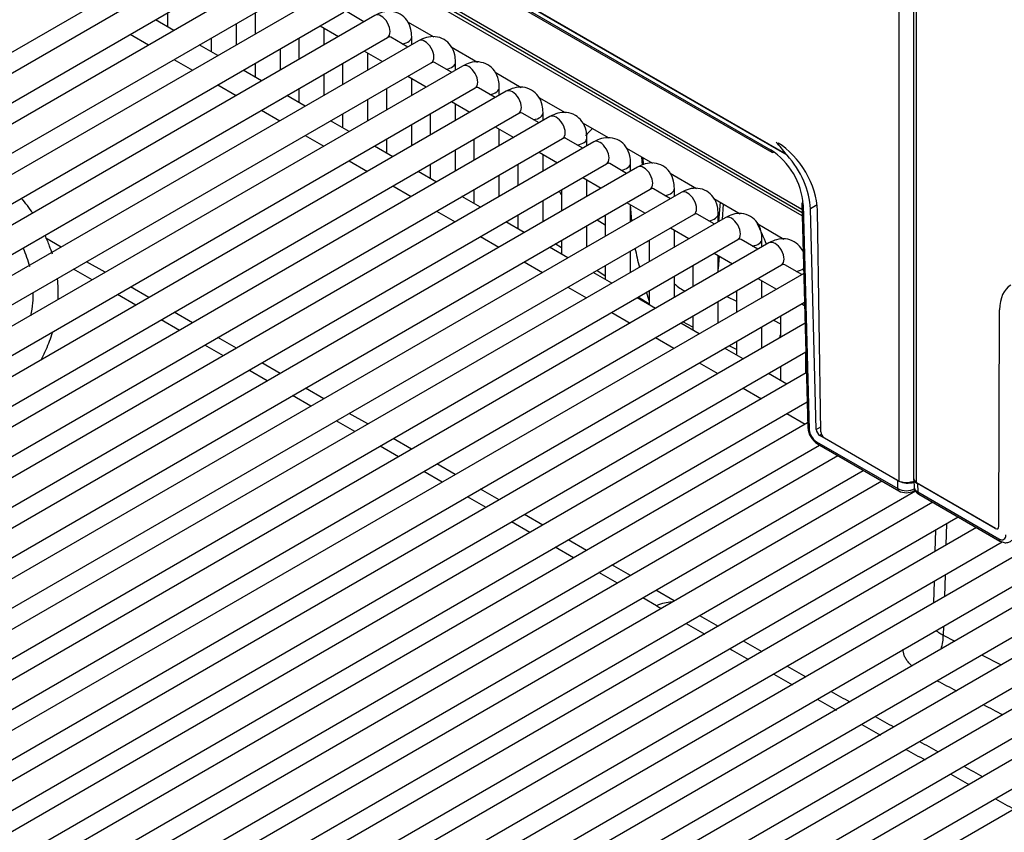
# Model space of a CAD drawing. Header units: millimetres. Extents: x 0 to 287, y 0 to 200.
# Tile 33 of 47: x 214 to 224, y 97 to 105. Entities that reach past the tile are written whole.
import ezdxf

# ---------------------------------------------------------------- set-up
doc = ezdxf.new("R2010")
doc.units = ezdxf.units.MM
doc.layers.add('130.652_BW4C_CTM', color=7, linetype='Continuous')
doc.layers.add('Standard', color=7, linetype='Continuous')

# ---------------------------------------------------------------- blocks, each defined once
blk = doc.blocks.new('SE3')
at = {"layer": '130.652_BW4C_CTM', "color": 7, "linetype": 'Continuous'}
for p, q in [((223.2289, 131.8736), (223.2289, 100.6018)), ((223.2582, 100.561), (223.2582, 131.8328)), ((223.0885, 100.5773), (223.0885, 114.1148)), ((221.9817, 103.7933), (208.1527, 111.7775)), ((221.974, 103.8022), (208.161, 111.7772)), ((208.3152, 111.6428), (221.82, 103.8458)), ((208.3256, 111.6205), (221.8304, 103.8235)), ((209.8744, 110.3374), (222.1292, 103.2621)), ((209.8951, 110.2931), (222.1301, 103.2292)), ((222.131, 103.1959), (215.2891, 107.1461)), ((207.1888, 100.6871), (216.3104, 105.9535)), ((216.6175, 105.9206), (207.4958, 100.6542)), ((207.6208, 100.4376), (216.7425, 105.704)), ((217.0495, 105.6711), (207.9278, 100.4047)), ((208.0528, 100.1882), (217.1745, 105.4546)), ((217.4816, 105.4217), (208.3599, 100.1553)), ((208.4849, 99.9388), (217.6066, 105.2052)), ((217.9136, 105.1722), (208.7919, 99.9058)), ((215.8677, 105.199), (215.8677, 105.0621)), ((216.7318, 105.199), (216.7318, 104.9888)), ((217.8064, 105.1103), (217.6392, 105.2069)), ((215.9312, 105.0254), (215.7491, 105.1305)), ((216.5497, 104.8837), (216.5497, 105.0939)), ((217.3744, 105.0711), (217.5564, 104.966)), ((217.4138, 104.8837), (217.4138, 105.0483)), ((218.2358, 105.111), (218.495, 104.9614)), ((208.9169, 99.6893), (218.0386, 104.9557)), ((215.4991, 104.9862), (215.6812, 104.8811)), ((218.2384, 104.8609), (218.0713, 104.9574)), ((218.2779, 104.8837), (218.2779, 104.9619)), ((218.3456, 104.9228), (209.224, 99.6564)), ((216.3632, 104.776), (216.1812, 104.8811)), ((216.2997, 104.9495), (216.2997, 104.8126)), ((217.1638, 104.9495), (217.1638, 104.7393)), ((218.6679, 104.8616), (218.9271, 104.712)), ((216.9818, 104.6342), (216.9818, 104.8444)), ((217.8064, 104.8217), (217.9884, 104.7166)), ((217.8458, 104.6342), (217.8458, 104.7989)), ((209.349, 99.4399), (218.4706, 104.7063)), ((218.7777, 104.6734), (209.656, 99.407)), ((215.9312, 104.7368), (216.1132, 104.6316)), ((216.7318, 104.7001), (216.7318, 104.5632)), ((217.5958, 104.7001), (217.5958, 104.4899)), ((218.6705, 104.6115), (218.5033, 104.708)), ((218.7099, 104.6342), (218.7099, 104.7125)), ((216.7952, 104.5265), (216.6132, 104.6316)), ((217.4138, 104.3848), (217.4138, 104.595)), ((218.2384, 104.5722), (218.4205, 104.4671)), ((219.0999, 104.6122), (219.3591, 104.4625)), ((216.3632, 104.4873), (216.5452, 104.3822)), ((218.2779, 104.3848), (218.2779, 104.5495)), ((209.781, 99.1904), (218.9027, 104.4569)), ((219.2097, 104.4239), (210.0881, 99.1575)), ((217.2273, 104.2771), (217.0452, 104.3822)), ((217.1638, 104.4507), (217.1638, 104.3138)), ((218.0279, 104.4507), (218.0279, 104.2405)), ((219.1025, 104.362), (218.9353, 104.4585)), ((219.142, 104.3848), (219.142, 104.463)), ((217.8458, 104.1354), (217.8458, 104.3456)), ((218.6705, 104.3228), (218.8525, 104.2177)), ((218.7099, 104.1354), (218.7099, 104.3)), ((219.5319, 104.3627), (219.7911, 104.2131)), ((210.2131, 98.941), (219.3347, 104.2074)), ((219.6418, 104.1745), (210.5201, 98.9081)), ((216.7952, 104.2379), (216.9773, 104.1328)), ((217.5958, 104.2012), (217.5958, 104.0643)), ((218.4599, 104.2012), (218.4599, 103.991)), ((219.5346, 104.1126), (219.3674, 104.2091)), ((219.574, 104.1354), (219.574, 104.2136)), ((217.6593, 104.0277), (217.4773, 104.1328)), ((218.2779, 103.8859), (218.2779, 104.0961)), ((219.964, 104.1133), (220.2232, 103.9636)), ((217.2273, 103.9884), (217.4093, 103.8833)), ((219.1025, 104.0733), (219.2846, 103.9682)), ((219.142, 103.8859), (219.142, 104.0506)), ((210.6451, 98.6916), (219.7668, 103.958)), ((220.0738, 103.925), (210.9521, 98.6586)), ((218.0914, 103.7782), (217.9093, 103.8833)), ((218.0279, 103.9518), (218.0279, 103.8149)), ((218.892, 103.9518), (218.892, 103.7416)), ((219.9666, 103.8631), (219.7994, 103.9597)), ((220.0061, 103.8859), (220.0061, 103.9642)), ((218.7099, 103.6365), (218.7099, 103.8467)), ((219.5346, 103.8239), (219.7166, 103.7188)), ((219.574, 103.6365), (219.574, 103.8011)), ((220.396, 103.8638), (220.6552, 103.7142)), ((211.0771, 98.4421), (220.1988, 103.7085)), ((217.6593, 103.739), (217.8414, 103.6339)), ((218.4599, 103.7023), (218.4599, 103.5654)), ((219.324, 103.7023), (219.324, 103.4921)), ((220.3987, 103.6137), (220.2315, 103.7102)), ((220.4381, 103.6365), (220.4381, 103.7147)), ((220.5456, 103.7775), (220.5516, 103.6948)), ((220.5657, 103.7007), (220.5608, 103.7687)), ((220.5059, 103.6756), (211.3842, 98.4092)), ((218.5234, 103.5288), (218.3414, 103.6339)), ((219.142, 103.387), (219.142, 103.5972)), ((220.8281, 103.6144), (221.0873, 103.4648)), ((219.9666, 103.5745), (220.1487, 103.4694)), ((220.0061, 103.387), (220.0061, 103.5517)), ((211.5092, 98.1927), (220.6309, 103.4591)), ((220.9379, 103.4262), (211.8162, 98.1598)), ((218.0914, 103.4896), (218.2734, 103.3844)), ((218.892, 103.4529), (218.892, 103.316)), ((219.7561, 103.4529), (219.7561, 103.2427)), ((220.8307, 103.3643), (220.6635, 103.4608)), ((220.8701, 103.387), (220.8701, 103.4653)), ((218.9554, 103.2793), (218.7734, 103.3844)), ((219.574, 103.1376), (219.574, 103.3478)), ((220.3987, 103.325), (220.5807, 103.2199)), ((220.4381, 103.1376), (220.4381, 103.3023)), ((220.4497, 103.1443), (220.4383, 103.3021)), ((221.2601, 103.365), (221.5193, 103.2153)), ((221.3215, 103.3295), (221.3065, 103.1401)), ((221.3529, 103.3114), (221.3409, 103.16)), ((222.1276, 103.3231), (222.1862, 101.1059)), ((222.1423, 103.3035), (222.2008, 101.0863)), ((222.2784, 103.3025), (222.2129, 103.2646)), ((211.9412, 97.9432), (221.0629, 103.2097)), ((218.5234, 103.2401), (218.7054, 103.135)), ((219.324, 103.2035), (219.324, 103.0666)), ((220.1881, 103.2035), (220.1881, 102.9933)), ((221.2627, 103.1148), (221.0956, 103.2113)), ((221.3022, 103.1376), (221.3022, 103.2158)), ((222.2704, 101.0876), (222.2129, 103.2646)), ((222.3147, 101.0642), (222.282, 103.2472)), ((221.3699, 103.1767), (212.2483, 97.9103)), ((219.3875, 103.0299), (219.2054, 103.135)), ((220.1073, 103.1568), (220.1881, 103.1049)), ((221.6922, 103.1155), (221.9514, 102.9659)), ((220.0061, 102.8882), (220.0061, 103.0984)), ((220.8307, 103.0756), (221.0127, 102.9705)), ((220.8701, 102.8882), (220.8701, 103.0528)), ((212.3733, 97.6938), (221.4949, 102.9602)), ((221.802, 102.9273), (212.6803, 97.6609)), ((214.8194, 102.8869), (214.6655, 102.9757)), ((218.9554, 102.9907), (219.1375, 102.8856)), ((219.7561, 102.8785), (219.6941, 102.9183)), ((219.7561, 102.954), (219.7561, 102.8171)), ((220.6201, 102.954), (220.6201, 102.7438)), ((221.6948, 102.8654), (221.5276, 102.9619)), ((221.7342, 102.8882), (221.7342, 102.9664)), ((219.8195, 102.7805), (219.6375, 102.8856)), ((220.4381, 102.6387), (220.4381, 102.8489)), ((221.2627, 102.8261), (221.4448, 102.721)), ((222.1242, 102.8661), (222.1399, 102.857)), ((215.2514, 102.6375), (215.0694, 102.7426)), ((219.3875, 102.7412), (219.5695, 102.6361)), ((221.3022, 102.6387), (221.3022, 102.8034)), ((221.3122, 102.7976), (221.3022, 102.6711)), ((212.8053, 97.4444), (221.927, 102.7108)), ((222.146, 102.627), (213.1124, 97.4114)), ((215.1227, 102.5632), (214.9407, 102.6683)), ((220.2516, 102.531), (220.0695, 102.6361)), ((220.1881, 102.6007), (220.103, 102.6554)), ((220.1881, 102.7046), (220.1881, 102.5677)), ((221.0522, 102.7046), (221.0522, 102.4944)), ((222.1268, 102.6159), (221.9596, 102.7125)), ((220.8701, 102.3893), (220.8701, 102.5995)), ((221.6948, 102.5767), (221.8768, 102.4716)), ((221.7342, 102.3893), (221.7342, 102.5539)), ((215.6834, 102.388), (215.5014, 102.4931)), ((219.8195, 102.4918), (220.0016, 102.3867)), ((220.6201, 102.4551), (220.6201, 102.3182)), ((221.4842, 102.4551), (221.4842, 102.2449)), ((213.2374, 97.1949), (222.1535, 102.3427)), ((215.5548, 102.3137), (215.3727, 102.4188)), ((220.6836, 102.2816), (220.5016, 102.3867)), ((220.6201, 102.323), (220.5119, 102.3926)), ((221.3022, 102.1398), (221.3022, 102.35)), ((221.3891, 102.4002), (221.4842, 102.3515)), ((222.1268, 102.3273), (222.1543, 102.3114)), ((216.1155, 102.1386), (215.9334, 102.2437)), ((220.2516, 102.2424), (220.4336, 102.1373)), ((224.072, 100.1292), (224.0802, 102.2682)), ((222.159, 102.1356), (213.5444, 97.162)), ((215.9868, 102.0643), (215.8048, 102.1694)), ((221.1157, 102.0321), (220.9336, 102.1373)), ((221.0522, 102.0962), (220.9517, 102.1477)), ((221.0522, 102.2057), (221.0522, 102.0688)), ((221.8471, 102.1657), (221.9163, 102.1303)), ((221.9163, 102.2057), (221.9163, 101.9955)), ((221.7342, 101.8904), (221.7342, 102.1006)), ((216.5475, 101.8891), (216.3655, 101.9942)), ((220.6836, 101.9929), (220.8657, 101.8878)), ((221.4842, 101.9563), (221.4842, 101.8194)), ((213.6694, 96.9455), (222.1665, 101.8513)), ((216.4189, 101.8148), (216.2368, 101.9199)), ((221.5477, 101.7827), (221.3657, 101.8878)), ((221.4842, 101.8751), (221.4097, 101.9132)), ((222.1663, 101.641), (222.1663, 101.8512)), ((216.9796, 101.6397), (216.7975, 101.7448)), ((221.1157, 101.7435), (221.2977, 101.6384)), ((216.8509, 101.5654), (216.6689, 101.6705)), ((221.9163, 101.7068), (221.9163, 101.5699)), ((222.1719, 101.6442), (213.9764, 96.9126)), ((221.9797, 101.5333), (221.7977, 101.6384)), ((217.4116, 101.3903), (217.2296, 101.4954)), ((221.5477, 101.494), (221.7297, 101.3889)), ((214.1014, 96.6961), (222.1795, 101.3599)), ((217.2829, 101.316), (217.1009, 101.4211)), ((217.715, 101.0665), (217.5329, 101.1716)), ((217.8437, 101.1408), (217.6616, 101.2459)), ((221.9797, 101.2446), (222.1618, 101.1395)), ((222.1849, 101.1528), (214.4085, 96.6631)), ((222.2704, 101.0876), (222.314, 101.1128)), ((218.2757, 100.8914), (218.0937, 100.9965)), ((222.2724, 100.9658), (223.0745, 100.5027)), ((222.3218, 101.0364), (222.3062, 101.0274)), ((223.0748, 100.5836), (222.3062, 101.0274)), ((222.35, 101.0037), (223.0885, 100.5773)), ((214.5335, 96.4466), (222.3025, 100.932)), ((218.147, 100.8171), (217.965, 100.9222)), ((222.2827, 100.9434), (223.0848, 100.4803)), ((222.4845, 100.8269), (214.8405, 96.4137)), ((214.9655, 96.1972), (222.7345, 100.6826)), ((225.6904, 100.6823), (216.5687, 95.4159)), ((218.7077, 100.6419), (218.5257, 100.747)), ((222.9166, 100.5775), (215.2726, 96.1642)), ((218.5791, 100.5676), (218.397, 100.6727)), ((223.0745, 100.5027), (223.0748, 100.5836)), ((223.2344, 100.5829), (223.2361, 100.5183)), ((215.3976, 95.9477), (223.248, 100.4802)), ((219.1398, 100.3925), (218.9577, 100.4976)), ((223.2338, 100.4803), (223.2451, 100.4868)), ((224.0389, 100.1102), (223.2582, 100.561)), ((223.2691, 100.5531), (223.2713, 100.4707)), ((224.0371, 100.1097), (223.2691, 100.5531)), ((216.6937, 95.1994), (225.8154, 100.4658)), ((226.1224, 100.4329), (217.0007, 95.1665)), ((219.0111, 100.3182), (218.8291, 100.4233)), ((223.2713, 100.4707), (224.0727, 100.008)), ((223.2816, 100.4484), (224.0831, 99.9857)), ((223.4193, 100.3689), (215.7046, 95.9148)), ((215.8296, 95.6983), (223.6693, 100.2246)), ((217.1257, 94.95), (226.2474, 100.2164)), ((219.5718, 100.1431), (219.3898, 100.2482)), ((223.8514, 100.1194), (216.1366, 95.6654)), ((226.5545, 100.1834), (217.4328, 94.917)), ((219.4432, 100.0688), (219.2611, 100.1739)), ((223.4478, 100.0967), (223.4413, 99.8827)), ((223.5567, 100.1595), (223.5502, 99.9456)), ((224.0371, 100.1097), (224.0385, 100.1105)), ((220.0039, 99.8936), (219.8218, 99.9987)), ((216.2616, 95.4489), (224.1054, 99.9774)), ((217.5578, 94.7005), (226.6795, 99.9669)), ((226.9865, 99.934), (217.8648, 94.6676)), ((219.8752, 99.8193), (219.6932, 99.9244)), ((217.9898, 94.4511), (227.1115, 99.7175)), ((220.4359, 99.6442), (220.2539, 99.7493)), ((227.4185, 99.6846), (218.2969, 94.4182)), ((220.3072, 99.5699), (220.1252, 99.675)), ((223.5413, 99.6518), (223.5349, 99.4378)), ((223.4324, 99.5889), (223.426, 99.375)), ((218.4219, 94.2017), (227.5435, 99.4681)), ((227.8506, 99.4351), (218.7289, 94.1687)), ((220.695, 99.346), (220.5572, 99.4255)), ((220.868, 99.3947), (220.6859, 99.4998)), ((223.526, 99.144), (223.5234, 99.058)), ((223.5234, 99.058), (223.6383, 98.9987)), ((223.9022, 98.8624), (224.0943, 98.7631))]:
    blk.add_line(p, q, dxfattribs=at)
for centre, radius, start, end in [((218.0561, 100.7333), 4.9768, 38.07233, 39.86544), ((221.4311, 103.2478), 0.7134, 4.47636, 56.95944), ((225.5051, 103.9337), 5.1343, 191.8963, 194.03705), ((225.5051, 103.9337), 5.1343, 196.98161, 197.93698), ((222.3997, 101.1229), 0.2142, 184.54824, 236.90893), ((222.3572, 101.0977), 0.1569, 184.17859, 237.25721), ((223.1595, 100.6623), 0.1808, 241.95597, 297.92337), ((223.1593, 100.6275), 0.165, 243.15341, 296.84567), ((281.9721, 203.0216), 120.4306, 239.414942, 239.439268), ((299.9633, 234.571), 156.6148, 239.772778, 239.849705), ((281.9721, 203.0216), 120.4306, 239.57663, 239.676707), ((299.9633, 234.571), 156.6148, 239.955379, 240.032356), ((281.9721, 203.0216), 120.4306, 239.814222, 239.914417), ((299.9633, 234.571), 156.6148, 240.138119, 240.215177), ((281.9721, 203.0216), 120.4306, 240.052036, 240.15229), ((725.5826, 1071.085), 1094.4581, 242.6912261, 242.7025524), ((299.9633, 234.571), 156.6148, 240.321073, 240.39824), ((281.9721, 203.0216), 120.4306, 240.290067, 240.390466), ((725.5826, 1071.085), 1094.4581, 242.7181037, 242.7294307), ((299.9633, 234.571), 156.6148, 240.50429, 240.581537), ((281.9721, 203.0216), 120.4306, 240.528448, 240.629), ((299.9633, 234.571), 156.6148, 240.687713, 240.765095), ((281.9721, 203.0216), 120.4306, 240.767204, 240.867925), ((299.9633, 234.571), 156.6148, 240.871458, 240.948977), ((281.9721, 203.0216), 120.4306, 241.00637, 241.10721), ((281.9721, 203.0216), 120.4306, 241.245758, 241.34675)]:
    blk.add_arc(centre, radius, start, end, dxfattribs=at)
for centre, major_axis, ratio, start_param, end_param in [((217.9761, 105.064), (-0.0625, 0.1083), 0.57735, 3.141593, 6.283185), ((218.1529, 104.9619), (0.125, 0), 0.57735, 4.967494, 6.283681), ((218.4081, 104.8145), (-0.0625, 0.1083), 0.57735, 3.141593, 6.283185), ((218.5849, 104.7125), (0.125, 0), 0.57735, 4.967494, 6.283681), ((218.8402, 104.5651), (-0.0625, 0.1083), 0.57735, 3.141593, 6.283185), ((219.017, 104.463), (0.125, 0), 0.57735, 4.967494, 6.283681), ((219.2722, 104.3157), (-0.0625, 0.1083), 0.57735, 3.141593, 6.283185), ((219.449, 104.2136), (0.125, 0), 0.57735, 4.967494, 6.283681), ((219.7043, 104.0662), (-0.0625, 0.1083), 0.57735, 3.141593, 6.283185), ((220.8752, 102.8186), (0.7424, -1.2859), 0.57735, 3.240387, 3.356498), ((219.8811, 103.9642), (0.125, 0), 0.57735, 4.967494, 6.283681), ((220.1363, 103.8168), (-0.0625, 0.1083), 0.57735, 3.141593, 6.283185), ((221.8931, 103.4638), (-0.275, 0.4763), 0.57735, 3.944444, 5.497787), ((221.8554, 103.8668), (0.025, 0.0433), 0.57735, 2.369284, 3.926991), ((221.8242, 103.4814), (0.2803, -0.4732), 0.569744, 0.796476, 1.919833), ((220.3131, 103.7147), (0.125, 0), 0.57735, 4.967494, 6.283681), ((220.5684, 103.5673), (-0.0625, 0.1083), 0.57735, 3.141593, 6.283185), ((220.7451, 103.4653), (0.125, 0), 0.57735, 4.967494, 6.283681), ((221.0004, 103.3179), (-0.0625, 0.1083), 0.57735, 3.141593, 6.283185), ((222.1776, 103.3245), (0.05, 0.0013), 0.574694, 3.141593, 3.911675), ((222.1776, 103.3245), (0.05, 0.0013), 0.574694, 2.341107, 2.678525), ((221.1772, 103.2158), (0.125, 0), 0.57735, 4.967494, 6.283681), ((221.4324, 103.0685), (-0.0625, 0.1083), 0.57735, 3.141593, 6.283185), ((220.8752, 102.8186), (0.7424, -1.2859), 0.57735, 1.31947, 1.472002), ((220.542, 102.9637), (0.0981, 0.0194), 0.41485, 5.035217, 5.406327), ((221.6092, 102.9664), (0.125, 0), 0.57735, 4.967494, 6.283681), ((221.8645, 102.819), (-0.0625, 0.1083), 0.57735, 3.141593, 6.283185), ((222.0413, 102.717), (0.125, 0), 0.57735, 4.967494, 5.687053), ((220.9601, 102.8586), (-0.2449, 0.4245), 0.57735, 2.093888, 2.400491), ((224.4691, 102.036), (0.2803, -0.4732), 0.569744, 3.135217, 3.903162), ((221.7154, 102.0021), (-0.1367, -0.267), 0.609088, -4.451137, -4.345142), ((222.2361, 101.1073), (0.05, 0.0013), 0.574694, 3.141593, 3.911675), ((222.3057, 101.0679), (0.0255, -0.043), 0.569744, 3.938068, 5.491411), ((222.35, 101.0445), (-0.025, 0.0433), 0.57735, 0.802852, 2.356195), ((222.3077, 100.9867), (0.025, 0.0433), 0.57735, 2.369284, 3.141593), ((223.1596, 100.6326), (-0.12, 0), 0.577482, 0.785579, 2.356147), ((223.1733, 100.6263), (-0.12, 0), 0.57735, 0.785398, 2.109054), ((223.3289, 100.6018), (0.1, 0), 0.57735, 3.141593, 3.926991), ((223.354, 100.6021), (0.12, 0), 0.577218, 3.156861, 3.926943), ((223.1098, 100.5236), (0.025, 0.0433), 0.57735, 2.369284, 3.141793), ((223.3561, 100.5203), (0.12, 0.0013), 0.576232, 3.150468, 3.92055), ((223.3066, 100.4917), (0.025, 0.0433), 0.57735, 2.369284, 3.141593), ((224.0366, 100.1503), (-0.0255, 0.043), 0.569744, 2.349819, 3.903162), ((224.0389, 100.1511), (-0.025, 0.0433), 0.57735, 2.356195, 3.141593), ((224.0718, 100.0891), (-0.051, 0.086), 0.569744, 2.349819, 3.903162), ((224.1081, 100.029), (0.025, 0.0433), 0.57735, 2.369284, 3.141461), ((220.6611, 98.8791), (-0.275, -0.4763), 0.57735, 3.436952, 3.839724), ((223.3113, 98.9354), (-0.1379, -0.2664), 0.606484, 1.819176, 2.329546)]:
    blk.add_ellipse(centre, major_axis=major_axis, ratio=ratio, start_param=start_param, end_param=end_param, dxfattribs=at)
for points, knots in [([(218.2779, 104.9619), (218.2766, 104.9887), (218.2727, 105.043), (218.2373, 105.1257), (218.167, 105.1904), (218.0795, 105.218), (217.9899, 105.2093), (217.9411, 105.1862), (217.9136, 105.1722)], [0, 0, 0, 0, 0.136261, 0.327026, 0.497391, 0.67567, 0.843058, 1, 1, 1, 1]), ([(218.0386, 104.9557), (218.045, 104.9587), (218.0535, 104.9632), (218.0564, 104.963), (218.0564, 104.9629)], [0, 0, 0, 0, 0.4095375, 0.6904163, 0.6904163, 0.6904163, 0.6904163]), ([(218.7099, 104.7125), (218.7087, 104.7392), (218.7048, 104.7936), (218.6693, 104.8762), (218.5991, 104.941), (218.5116, 104.9685), (218.4219, 104.9598), (218.3731, 104.9367), (218.3456, 104.9228)], [0, 0, 0, 0, 0.136261, 0.327026, 0.497391, 0.67567, 0.843058, 1, 1, 1, 1]), ([(218.4706, 104.7063), (218.477, 104.7092), (218.4855, 104.7138), (218.4885, 104.7135), (218.4885, 104.7135)], [0, 0, 0, 0, 0.4095375, 0.6904163, 0.6904163, 0.6904163, 0.6904163]), ([(219.142, 104.463), (219.1407, 104.4898), (219.1368, 104.5442), (219.1014, 104.6268), (219.0311, 104.6916), (218.9436, 104.7191), (218.854, 104.7104), (218.8052, 104.6873), (218.7777, 104.6734)], [0, 0, 0, 0, 0.136261, 0.327026, 0.497391, 0.67567, 0.843058, 1, 1, 1, 1]), ([(218.9027, 104.4569), (218.909, 104.4598), (218.9176, 104.4644), (218.9205, 104.4641), (218.9205, 104.464)], [0, 0, 0, 0, 0.4095375, 0.6904163, 0.6904163, 0.6904163, 0.6904163]), ([(219.574, 104.2136), (219.5728, 104.2403), (219.5688, 104.2947), (219.5334, 104.3773), (219.4631, 104.4421), (219.3756, 104.4697), (219.286, 104.461), (219.2372, 104.4378), (219.2097, 104.4239)], [0, 0, 0, 0, 0.136261, 0.327026, 0.497391, 0.67567, 0.843058, 1, 1, 1, 1]), ([(219.3347, 104.2074), (219.3411, 104.2103), (219.3496, 104.2149), (219.3526, 104.2146), (219.3526, 104.2146)], [0, 0, 0, 0, 0.4095375, 0.6904163, 0.6904163, 0.6904163, 0.6904163]), ([(220.0061, 103.9642), (220.0048, 103.9909), (220.0009, 104.0453), (219.9654, 104.1279), (219.8952, 104.1927), (219.8077, 104.2202), (219.718, 104.2115), (219.6692, 104.1884), (219.6418, 104.1745)], [0, 0, 0, 0, 0.136261, 0.327026, 0.497391, 0.67567, 0.843058, 1, 1, 1, 1]), ([(219.7668, 103.958), (219.7731, 103.9609), (219.7817, 103.9655), (219.7846, 103.9652), (219.7846, 103.9652)], [0, 0, 0, 0, 0.4095375, 0.6904163, 0.6904163, 0.6904163, 0.6904163]), ([(220.4381, 103.7147), (220.4368, 103.7415), (220.4329, 103.7958), (220.3975, 103.8785), (220.3272, 103.9432), (220.2397, 103.9708), (220.1501, 103.9621), (220.1013, 103.939), (220.0738, 103.925)], [0, 0, 0, 0, 0.136261, 0.327026, 0.497391, 0.67567, 0.843058, 1, 1, 1, 1]), ([(220.1988, 103.7085), (220.2052, 103.7115), (220.2137, 103.716), (220.2167, 103.7158), (220.2166, 103.7157)], [0, 0, 0, 0, 0.4095375, 0.6904163, 0.6904163, 0.6904163, 0.6904163]), ([(220.8701, 103.4653), (220.8689, 103.492), (220.865, 103.5464), (220.8295, 103.629), (220.7593, 103.6938), (220.6718, 103.7213), (220.5821, 103.7126), (220.5333, 103.6895), (220.5059, 103.6756)], [0, 0, 0, 0, 0.136261, 0.327026, 0.497391, 0.67567, 0.843058, 1, 1, 1, 1]), ([(219.7331, 103.4409), (219.7377, 103.43), (219.7437, 103.4192), (219.7513, 103.4081), (219.7518, 103.4073), (219.7523, 103.4066)], [0.6466361, 0.6466361, 0.6466361, 0.6466361, 0.75, 0.75, 0.757072, 0.757072, 0.757072, 0.757072]), ([(220.6309, 103.4591), (220.6372, 103.462), (220.6457, 103.4666), (220.6487, 103.4663), (220.6487, 103.4663)], [0, 0, 0, 0, 0.4095375, 0.6904163, 0.6904163, 0.6904163, 0.6904163]), ([(221.3022, 103.2158), (221.3009, 103.2426), (221.297, 103.297), (221.2616, 103.3796), (221.1913, 103.4444), (221.1038, 103.4719), (221.0142, 103.4632), (220.9654, 103.4401), (220.9379, 103.4262)], [0, 0, 0, 0, 0.136261, 0.327026, 0.497391, 0.67567, 0.843058, 1, 1, 1, 1]), ([(221.0629, 103.2097), (221.0693, 103.2126), (221.0778, 103.2172), (221.0807, 103.2169), (221.0807, 103.2168)], [0, 0, 0, 0, 0.4095375, 0.6904163, 0.6904163, 0.6904163, 0.6904163]), ([(221.7342, 102.9664), (221.733, 102.9931), (221.7291, 103.0475), (221.6936, 103.1302), (221.6233, 103.1949), (221.5359, 103.2225), (221.4462, 103.2138), (221.3974, 103.1906), (221.3699, 103.1767)], [0, 0, 0, 0, 0.136261, 0.327026, 0.497391, 0.67567, 0.843058, 1, 1, 1, 1]), ([(214.7307, 102.816), (214.7225, 102.8428), (214.7013, 102.9055), (214.6755, 102.9673), (214.6592, 103.0025)], [0.68653781, 0.68653781, 0.68653781, 0.68653781, 0.69661077, 0.71018699, 0.71018699, 0.71018699, 0.71018699]), ([(221.4949, 102.9602), (221.5013, 102.9631), (221.5098, 102.9677), (221.5128, 102.9674), (221.5128, 102.9674)], [0, 0, 0, 0, 0.4095375, 0.6904163, 0.6904163, 0.6904163, 0.6904163]), ([(222.1451, 102.831), (222.1381, 102.8481), (222.1146, 102.8909), (222.0554, 102.9455), (221.9679, 102.973), (221.8783, 102.9643), (221.8294, 102.9412), (221.802, 102.9273)], [0.2213673, 0.2213673, 0.2213673, 0.2213673, 0.327026, 0.4973908, 0.6756696, 0.8430584, 1, 1, 1, 1]), ([(214.4419, 102.8763), (214.4548, 102.8469), (214.4787, 102.7865), (214.4972, 102.7259), (214.5052, 102.6949)], [0.70722389, 0.70722389, 0.70722389, 0.70722389, 0.71668634, 0.72657454, 0.72657454, 0.72657454, 0.72657454]), ([(221.927, 102.7108), (221.9333, 102.7137), (221.9419, 102.7183), (221.9448, 102.718), (221.9448, 102.718)], [0, 0, 0, 0, 0.4095375, 0.6904163, 0.6904163, 0.6904163, 0.6904163]), ([(214.7882, 102.369), (214.7885, 102.3752), (214.7911, 102.4435), (214.7883, 102.5118), (214.7813, 102.5736)], [0.63140461, 0.63140461, 0.63140461, 0.63140461, 0.63371194, 0.65649357, 0.65649357, 0.65649357, 0.65649357]), ([(214.5395, 102.4331), (214.5397, 102.4009), (214.5366, 102.3262), (214.5255, 102.2516), (214.5166, 102.2093)], [0.7542875, 0.7542875, 0.7542875, 0.7542875, 0.76452658, 0.77797117, 0.77797117, 0.77797117, 0.77797117]), ([(214.6156, 101.7665), (214.635, 101.8025), (214.6801, 101.8941), (214.715, 101.9878), (214.7323, 102.045)], [0.55581514, 0.55581514, 0.55581514, 0.55581514, 0.56990822, 0.59136693, 0.59136693, 0.59136693, 0.59136693]), ([(223.2372, 100.5122), (223.2371, 100.5109), (223.2365, 100.5004), (223.2463, 100.4802), (223.263, 100.4604), (223.2757, 100.4521), (223.2816, 100.4484)], [0, 0, 0, 0, 0.046856, 0.409188, 0.766245, 1, 1, 1, 1]), ([(224.0831, 99.9857), (224.0977, 99.9786), (224.1214, 99.968), (224.1604, 99.9694), (224.1882, 99.9809), (224.1971, 99.9923), (224.1997, 99.9957)], [0, 0, 0, 0, 0.340627, 0.635155, 0.90897, 1, 1, 1, 1]), ([(223.4528, 99.1031), (223.4605, 99.0956), (223.4694, 99.0883), (223.4924, 99.0729), (223.507, 99.0651), (223.5234, 99.058)], [0.7757125, 0.7757125, 0.7757125, 0.7757125, 0.875, 0.875, 1, 1, 1, 1]), ([(223.2121, 98.7535), (223.1984, 98.7661), (223.1863, 98.7791), (223.1676, 98.8028), (223.1605, 98.8133), (223.1481, 98.8349), (223.1428, 98.8459), (223.1311, 98.8772), (223.127, 98.8976), (223.1262, 98.9181)], [0.1692515, 0.1692515, 0.1692515, 0.1692515, 0.25, 0.25, 0.3125, 0.3125, 0.375, 0.375, 0.4881095, 0.4881095, 0.4881095, 0.4881095])]:
    blk.add_open_spline(points, degree=3, knots=knots, dxfattribs=at)
for points, degree in [([(218.0715, 104.9573), (218.0659, 104.9605), (218.0594, 104.9625), (218.0523, 104.9633)], 3), ([(218.5035, 104.7079), (218.498, 104.7111), (218.4915, 104.7131), (218.4843, 104.7138)], 3), ([(218.9355, 104.4584), (218.93, 104.4616), (218.9235, 104.4636), (218.9164, 104.4644)], 3), ([(219.3676, 104.209), (219.362, 104.2122), (219.3556, 104.2142), (219.3484, 104.2149)], 3), ([(219.7996, 103.9596), (219.7941, 103.9628), (219.7876, 103.9648), (219.7804, 103.9655)], 3), ([(221.974, 103.8022), (221.9779, 103.7978), (221.9817, 103.7933)], 2), ([(220.2317, 103.7101), (220.2261, 103.7133), (220.2196, 103.7153), (220.2125, 103.7161)], 3), ([(220.6637, 103.4607), (220.6582, 103.4639), (220.6517, 103.4659), (220.6445, 103.4666)], 3), ([(214.5364, 103.2209), (214.503, 103.2713), (214.4664, 103.3207), (214.4268, 103.3692)], 3), ([(221.0958, 103.2112), (221.0902, 103.2144), (221.0837, 103.2164), (221.0766, 103.2172)], 3), ([(221.5278, 102.9618), (221.5223, 102.965), (221.5158, 102.967), (221.5086, 102.9677)], 3), ([(221.9598, 102.7124), (221.9543, 102.7156), (221.9478, 102.7176), (221.9407, 102.7183)], 3)]:
    blk.add_open_spline(points, degree=degree, dxfattribs=at)

msp = doc.modelspace()

# ---------------------------------------------------------------- block references
at = {"layer": 'Standard'}
msp.add_blockref('SE3', (0, 0), dxfattribs=at)

doc.saveas('drawing.dxf')
